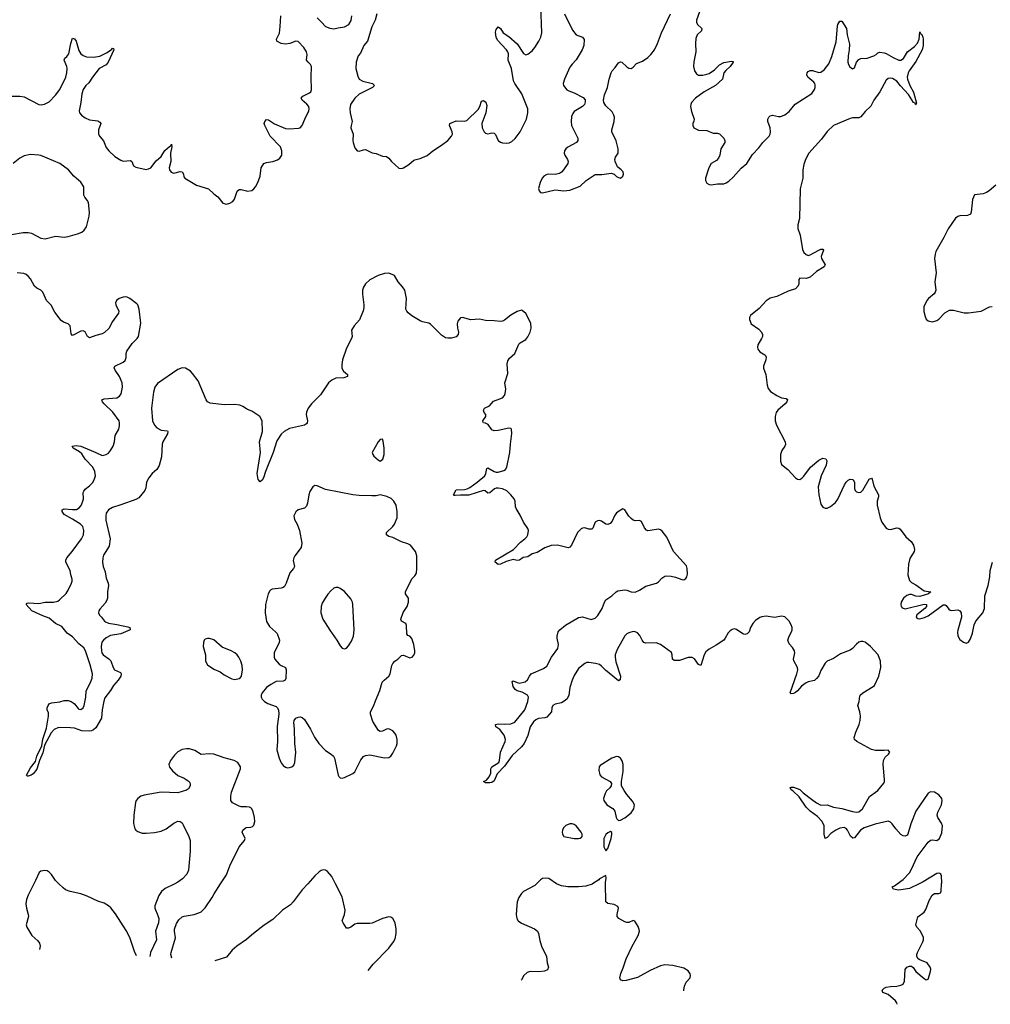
# Model space of a CAD drawing. Header units: inches. Extents: x 1246200 to 1417275, y 606399 to 671266.
# Tile 40 of 63: x 1377849 to 1387058, y 608857 to 618194. Entities that reach past the tile are written whole.
import ezdxf

# ---------------------------------------------------------------- set-up
doc = ezdxf.new("R2010")
doc.units = ezdxf.units.IN
doc.header["$MEASUREMENT"] = 0
for name, color, linetype in [('B3670', 7, 'Continuous'), ('B3671', 7, 'Continuous'), ('B3680', 7, 'Continuous'), ('B3681', 7, 'Continuous')]:
    doc.layers.add(name, color=color, linetype=linetype)

msp = doc.modelspace()

# ---------------------------------------------------------------- linework, layer by layer
at = {"layer": 'B3670', "color": 6, "elevation": 800}
for points in [[(1377984.4, 610000), (1377927.7, 609892.3), (1377912.3, 609850), (1377907.1, 609810), (1377912.9, 609770), (1377930.2, 609710), (1377931.1, 609690), (1377910.3, 609610), (1377916, 609590), (1377964.2, 609510), (1378020.9, 609460.9), (1378038, 609438), (1378042.8, 609410), (1378036.6, 609376.2)], [(1378957.3, 609317.5), (1378939.5, 609359.5), (1378894.3, 609490), (1378857.8, 609557.8), (1378756.9, 609716.9), (1378712.1, 609772.1), (1378690, 609791.4), (1378650, 609815.5), (1378590, 609834), (1378490, 609884), (1378430, 609903.5), (1378326.5, 609926.5), (1378284.2, 609944.2), (1378261.1, 609961), (1378220.7, 610000)], [(1379320.1, 610000), (1379230, 609954.7), (1379193, 609927), (1379170.2, 609889.8), (1379132, 609790), (1379130.4, 609769.6), (1379161, 609701), (1379168.3, 609670), (1379165, 609630), (1379136.8, 609550), (1379145.8, 609470), (1379090.3, 609350.3), (1379082.1, 609309.6)], [(1379292.9, 609296.1), (1379284.1, 609330), (1379285, 609350), (1379328, 609488), (1379317.1, 609550), (1379317.7, 609570), (1379336.3, 609623.7), (1379360.2, 609659.8), (1379390, 609687), (1379410, 609694.2), (1379505.2, 609710), (1379550, 609723.5), (1379570, 609735.2), (1379610, 609772), (1379676.4, 609870), (1379694.5, 609905.5), (1379754.7, 610000)], [(1380000, 609472.2), (1379909.3, 609410), (1379864.6, 609370), (1379810, 609303.7), (1379701.7, 609270.1)]]:
    msp.add_lwpolyline(points, dxfattribs=at)
at = {"layer": 'B3671', "color": 6}
for points, elevation in [([(1377770, 617469.9), (1377850, 617470), (1377890, 617463.8), (1378030, 617389.7), (1378051.6, 617388.4), (1378085.7, 617394.3), (1378130, 617415.3), (1378190, 617479.8), (1378230, 617532.7), (1378287, 617650), (1378296.3, 617690), (1378298.3, 617730), (1378295.1, 617750), (1378272.2, 617810), (1378278, 617830), (1378296.3, 617843.7), (1378314.5, 617870), (1378333.1, 617970), (1378350, 618018), (1378370, 618011.7), (1378383.8, 617990), (1378410, 617903.7), (1378430, 617870.2), (1378450, 617854.2), (1378482, 617842), (1378550, 617837.7), (1378610, 617848.2), (1378678, 617882), (1378724.5, 617915.5), (1378730, 617924.4), (1378739.6, 617919.6), (1378740.6, 617910), (1378687.8, 617790), (1378670, 617767.4), (1378603.2, 617730), (1378538.3, 617650), (1378504.1, 617595.9), (1378476.8, 617570), (1378450, 617533.2), (1378436.9, 617490), (1378429.2, 617410), (1378411.8, 617330), (1378417.7, 617310), (1378434.5, 617290), (1378470, 617264.3), (1378510, 617246.1), (1378590, 617234.2), (1378610, 617224), (1378617.7, 617210), (1378598, 617150), (1378597.5, 617110), (1378608, 617088), (1378644, 617044), (1378670, 616981), (1378693.9, 616950), (1378750, 616897.3), (1378810, 616862), (1378830, 616853.5), (1378898.7, 616858.7), (1378912.7, 616850), (1378928.7, 616808.7), (1378950, 616795), (1379050, 616775.2), (1379070, 616778.9), (1379091.6, 616790), (1379145, 616855), (1379190, 616898.1), (1379226, 616954), (1379270, 616992.5), (1379283.3, 616996.7), (1379290, 617012.4), (1379292.7, 616990), (1379278.7, 616930), (1379282.7, 616850), (1379266.4, 616790), (1379271.7, 616770), (1379287.6, 616747.6), (1379310, 616739.2), (1379370, 616755.2), (1379391.6, 616751.6), (1379401.8, 616730), (1379405.2, 616705.2), (1379414.4, 616690), (1379525.2, 616625.2), (1379639.5, 616590), (1379690, 616542), (1379730, 616514), (1379774.9, 616454.9), (1379810, 616445.5), (1379844.2, 616455.8), (1379869.6, 616470.3), (1379886.7, 616493.3), (1379912.7, 616567.3), (1379930, 616583.8), (1379950, 616585.3), (1380000, 616570)], 700), ([(1377770, 616158.7), (1377883.3, 616176.7), (1377930, 616176.1), (1377960.4, 616170), (1378050, 616122.6), (1378090, 616115.9), (1378190, 616141.9), (1378270, 616131.1), (1378310, 616137.5), (1378397.4, 616162.6), (1378439.1, 616180.9), (1378460.6, 616199.4), (1378481.5, 616230), (1378507.4, 616330), (1378512.4, 616370), (1378501.4, 616461.4), (1378490, 616482.6), (1378465.6, 616510), (1378459, 616530), (1378456.8, 616610), (1378430, 616653.5), (1378363.5, 616710), (1378312, 616770), (1378230, 616831.2), (1378050, 616905.3), (1378030, 616909.8), (1377950, 616915.1), (1377890, 616903.2), (1377850, 616882), (1377788.3, 616830)], 700), ([(1380000, 614504.1), (1379966.4, 614526.4), (1379937.5, 614537.5), (1379890, 614544.9), (1379790, 614540.9), (1379656.9, 614556.9), (1379630, 614569.9), (1379617.2, 614590), (1379543.6, 614770), (1379490, 614840.4), (1379470, 614860.2), (1379421.3, 614890), (1379390, 614892.8), (1379350, 614877.1), (1379155.3, 614744.7), (1379129.8, 614710), (1379117.3, 614662.7), (1379098.9, 614510), (1379109.4, 614390), (1379127.6, 614350), (1379150, 614324.5), (1379190, 614302.8), (1379250, 614295.1), (1379255.3, 614290), (1379250, 614265.6), (1379206.4, 614190), (1379200.2, 614170), (1379193.2, 614050), (1379172.6, 613967.4), (1379151, 613929), (1379106.9, 613890), (1379073.8, 613850), (1379053.4, 613810), (1379046, 613754), (1379037.6, 613730), (1378979.1, 613660.9), (1378950, 613643.1), (1378810, 613593.1), (1378729.2, 613570), (1378690, 613545), (1378670, 613514), (1378665.1, 613490), (1378667.5, 613450), (1378708.1, 613270), (1378698, 613202), (1378644.4, 613115.6), (1378637.2, 613090), (1378634.2, 613050), (1378640.9, 613010), (1378658.9, 612958.9), (1378670, 612898), (1378689.3, 612850), (1378691.9, 612830), (1378682.3, 612770), (1378681.7, 612710), (1378675.8, 612690), (1378658.9, 612661.1), (1378610, 612605.5), (1378600.1, 612590), (1378595.8, 612570), (1378606, 612546), (1378624, 612530), (1378652, 612490), (1378662.8, 612482.8), (1378691.4, 612471.4), (1378770, 612459.7), (1378876.4, 612436.4), (1378892.4, 612430), (1378897.1, 612410), (1378810, 612369.5), (1378710, 612353.6), (1378668.1, 612331.9), (1378642.9, 612310), (1378628.6, 612290), (1378622.6, 612250), (1378624.7, 612210), (1378629.7, 612189.8), (1378642.1, 612170), (1378695, 612135), (1378713.9, 612113.9), (1378734.6, 612050), (1378747.8, 612030), (1378804, 612004), (1378812.1, 611990), (1378808.4, 611970), (1378782.3, 611930), (1378738.8, 611881.2), (1378710, 611834.3), (1378656.9, 611763.1), (1378647.1, 611732.9), (1378632.7, 611650), (1378625.4, 611570), (1378570, 611478.3), (1378550, 611459.9), (1378530, 611449.6), (1378510, 611446.2), (1378438.9, 611450), (1378370, 611474.6), (1378330, 611479.4), (1378217.8, 611482.3), (1378177, 611463), (1378147.7, 611432.3), (1378084.5, 611315.6), (1378070, 611241.7), (1378035.3, 611170), (1378012.7, 611087.3), (1377976.8, 611043.2), (1377956.4, 611030), (1377930, 611021.7), (1377921.7, 611021.7), (1377912.3, 611030), (1377950, 611100.9), (1377998.7, 611161.3), (1378010, 611211.6), (1378060.3, 611310), (1378070, 611372.7), (1378102.5, 611477.5), (1378123.3, 611590), (1378120.8, 611620.8), (1378109.9, 611650), (1378109.4, 611670), (1378118.3, 611690), (1378130, 611705.3), (1378150, 611715.1), (1378230, 611726.2), (1378270, 611737.6), (1378310, 611738.2), (1378336.8, 611730), (1378357.3, 611717.3), (1378370, 611706.8), (1378402.2, 611662.2), (1378410, 611656.3), (1378430, 611653.9), (1378450.4, 611669.6), (1378459.9, 611690), (1378475.2, 611770), (1378480.6, 611830), (1378518.6, 611901.4), (1378537.2, 611950), (1378538.6, 611990), (1378517.2, 612077.2), (1378473.4, 612210), (1378456.8, 612236.8), (1378410, 612275.2), (1378350, 612342), (1378298.4, 612378.4), (1378250, 612440.9), (1378189.5, 612469.5), (1378130, 612518.5), (1378070, 612539.9), (1377963.8, 612590), (1377911.1, 612650), (1377920.2, 612659.8), (1377934.4, 612665.6), (1378030, 612658.8), (1378090, 612670.5), (1378170, 612670.6), (1378210, 612681.1), (1378227.4, 612692.6), (1378290, 612753.8), (1378310, 612783.6), (1378340.1, 612850), (1378346.9, 612870), (1378345.7, 612890), (1378332.8, 612930), (1378326.6, 612970), (1378287.5, 613050), (1378287.7, 613070), (1378296.8, 613090), (1378347.8, 613150), (1378435.5, 613270), (1378453.4, 613310), (1378458.7, 613350), (1378447.6, 613387.6), (1378425.7, 613410), (1378350, 613458.1), (1378270, 613500.9), (1378253.1, 613530), (1378252.8, 613547.2), (1378270, 613554.7), (1378350, 613548.8), (1378389.2, 613550.9), (1378414.7, 613565.3), (1378431.6, 613588.4), (1378449.2, 613630), (1378452.7, 613650), (1378450.8, 613709.2), (1378456.3, 613723.7), (1378470, 613741.4), (1378510, 613772.6), (1378538.2, 613801.8), (1378556.2, 613830), (1378567.2, 613870), (1378563, 613910), (1378543.2, 613950), (1378470, 614026.3), (1378436.9, 614076.9), (1378415.8, 614095.8), (1378357.4, 614130), (1378347.3, 614150), (1378384.7, 614155.3), (1378430, 614149.5), (1378571.6, 614091.6), (1378630, 614062.7), (1378669.2, 614070.8), (1378690, 614083.8), (1378711.7, 614108.3), (1378736.2, 614150), (1378748.1, 614190), (1378754.2, 614250), (1378789.3, 614310.7), (1378796.9, 614343.1), (1378797.4, 614370), (1378791.9, 614390), (1378731.9, 614471.9), (1378648.9, 614550), (1378634.5, 614570), (1378627.8, 614590), (1378650, 614598.2), (1378771.6, 614608.4), (1378796.9, 614623.1), (1378812.9, 614647.1), (1378825.3, 614710), (1378822.7, 614750), (1378796.3, 614810), (1378753.2, 614870), (1378746.3, 614893.7), (1378750.8, 614910), (1378830, 614945.3), (1378850, 614963.2), (1378858.5, 614990), (1378859.1, 615030), (1378867, 615050), (1378917.5, 615122.5), (1378963.7, 615170), (1378975.4, 615190), (1378997.2, 615317.2), (1378983.8, 615450), (1378970, 615489), (1378960.1, 615500.1), (1378895.4, 615550), (1378870, 615563.3), (1378850, 615566.4), (1378830, 615563), (1378794.2, 615550), (1378767.3, 615530), (1378759, 615510), (1378760.4, 615490), (1378789.5, 615430), (1378787.8, 615410), (1378730, 615331.9), (1378693.6, 615266.4), (1378653.1, 615226.9), (1378630, 615214.6), (1378570, 615200.7), (1378510, 615177.8), (1378491.2, 615191.2), (1378470, 615232.8), (1378450, 615245), (1378430, 615240.7), (1378350, 615200.3), (1378336.5, 615216.5), (1378327.8, 615290), (1378309.9, 615309.9), (1378265.2, 615325.2), (1378242.7, 615342.7), (1378182.4, 615422.4), (1378146.8, 615486.8), (1378103.1, 615530), (1378070, 615610), (1378049.6, 615629.6), (1378010, 615649.3), (1377988.1, 615668.1), (1377950, 615735.8), (1377930, 615761.1), (1377910, 615778.5), (1377888.7, 615788.7), (1377825.6, 615794.4)], 700), ([(1380000, 610728.7), (1379950, 610729.7), (1379930, 610735.3), (1379867, 610767), (1379852.4, 610790), (1379852, 610830), (1379858.7, 610870), (1379945.1, 611090), (1379943.7, 611110), (1379917.2, 611150), (1379884, 611170), (1379790, 611193.5), (1379690, 611228.4), (1379650, 611232.4), (1379570, 611226), (1379510, 611263.1), (1379458.9, 611278.9), (1379430, 611280.4), (1379390, 611274.5), (1379348.7, 611251.3), (1379318.5, 611221.5), (1379279, 611170), (1379264.7, 611130), (1379270, 611106), (1379297.4, 611070), (1379350, 611027.2), (1379410, 611001.3), (1379455.3, 610970), (1379466, 610950), (1379466.9, 610930), (1379450, 610901.1), (1379430, 610888.9), (1379350, 610864.1), (1379190, 610870.6), (1379030, 610841.6), (1378998, 610830), (1378969.6, 610810.4), (1378954.7, 610790), (1378947.9, 610770), (1378930.8, 610650), (1378930, 610572), (1378942.6, 610522.6), (1378950.2, 610510.2), (1378970, 610494.6), (1379010, 610481.3), (1379050, 610479.7), (1379127.3, 610487.3), (1379190, 610499.7), (1379240, 610520), (1379310, 610576.5), (1379350, 610593.4), (1379370, 610591.6), (1379390, 610577), (1379400.3, 610560.3), (1379452.4, 610450), (1379465.8, 610410), (1379467.8, 610310), (1379449.4, 610130), (1379434.4, 610090), (1379393.4, 610046.6), (1379350, 610015.1), (1379320.1, 610000)], 800), ([(1379754.7, 610000), (1379810, 610086.7), (1379841.6, 610170), (1379929.7, 610350), (1379980.5, 610410), (1379987.4, 610430), (1379961.1, 610490), (1379964.6, 610510), (1379990, 610532.1), (1380000, 610533)], 800), ([(1378220.7, 610000), (1378189.6, 610030), (1378150, 610089.4), (1378130, 610111.6), (1378110, 610122.9), (1378087.5, 610127.5), (1378050, 610119.6), (1378033.3, 610106.7), (1378000.3, 610030), (1377984.4, 610000)], 800)]:
    msp.add_lwpolyline(points, dxfattribs=dict(at, elevation=elevation))
at = {"layer": 'B3671', "color": 6, "elevation": 800}
msp.add_lwpolyline([(1379630, 612327.8), (1379610, 612320.9), (1379600.5, 612310), (1379591.8, 612288.2), (1379590.3, 612249.7), (1379610.3, 612170), (1379611.7, 612110), (1379630, 612077.1), (1379690, 612037), (1379751.1, 612011.1), (1379790, 611982.4), (1379862.3, 611942.3), (1379890, 611938.7), (1379930, 611946.4), (1379944.5, 611955.5), (1379952.7, 611970), (1379961.3, 612030), (1379959.3, 612070), (1379947, 612110), (1379927, 612150), (1379911.4, 612170), (1379889.7, 612190), (1379855.4, 612210), (1379770, 612243.9), (1379690, 612312.6), (1379650, 612326.9)], close=True, dxfattribs=at)
at = {"layer": 'B3680', "color": 6}
for points, elevation in [([(1380581.5, 610000), (1380530, 609943.4), (1380444.9, 609830), (1380418.6, 609801.4), (1380343.6, 609750), (1380250, 609660.4), (1380170, 609608.3), (1380067.1, 609530), (1380004.6, 609475.4), (1380000, 609472.2)], 800), ([(1381154, 609177.5), (1381201.1, 609238.9), (1381350.8, 609390), (1381396.9, 609450), (1381410, 609478.8), (1381420.4, 609530), (1381420.4, 609570), (1381412.6, 609630), (1381390, 609671.8), (1381370, 609682.9), (1381350, 609687), (1381290, 609669.6), (1381193.6, 609626.4), (1381170, 609622.4), (1381050, 609623.2), (1381030, 609616.5), (1380990, 609587.5), (1380970, 609579), (1380950, 609579.8), (1380917.6, 609630), (1380909.9, 609649.9), (1380931.1, 609710), (1380936.6, 609750), (1380910, 609876.3), (1380846.4, 610000)], 800), ([(1382753.7, 610000), (1382737.1, 609982.9), (1382630, 609926), (1382610, 609908), (1382585.4, 609870), (1382570.1, 609829.9), (1382565, 609795), (1382560.4, 609710), (1382565, 609670), (1382578.1, 609650), (1382610, 609626), (1382734.2, 609574.2), (1382763.2, 609550), (1382771.6, 609530), (1382782.8, 609462.8), (1382800.8, 609410), (1382848.8, 609310), (1382852.3, 609250), (1382865.4, 609210), (1382855.7, 609184.3), (1382829.5, 609170.5), (1382775.7, 609164.3), (1382692.5, 609167.5), (1382662.4, 609157.6), (1382631.8, 609130), (1382610, 609089.4), (1382605.6, 609085)], 800), ([(1383284.7, 610000), (1383281.8, 609998.2), (1383221.5, 609978.5), (1383149.6, 609970.4), (1383050.4, 609970.4), (1382990, 609980.6), (1382950, 609995.2), (1382943, 610000)], 800), ([(1384149.8, 608986.6), (1384150, 608994), (1384155.8, 609030), (1384172.2, 609067.7), (1384211.8, 609110), (1384215.1, 609130), (1384210, 609148), (1384190, 609174), (1384150, 609199), (1384045.6, 609225.6), (1383970, 609233), (1383930, 609222.6), (1383830, 609179.2), (1383710, 609110.8), (1383603.5, 609083.5), (1383570, 609080.7), (1383549.7, 609089.7), (1383544.5, 609110), (1383552.8, 609150), (1383575.9, 609204.1), (1383603.4, 609290), (1383661.5, 609410), (1383716.5, 609510), (1383729.7, 609549.7), (1383727.7, 609567.7), (1383715.9, 609595.9), (1383684.6, 609644.6), (1383670, 609651.1), (1383630, 609633.7), (1383610, 609631.8), (1383590, 609638.5), (1383534.6, 609670), (1383519.1, 609690), (1383517.8, 609710), (1383531.1, 609770), (1383524.2, 609784.2), (1383490, 609802.9), (1383430, 609814), (1383410, 609828), (1383407, 610000)], 800), ([(1386175.4, 608857.4), (1386172.5, 608870), (1386159.4, 608890), (1386090, 608949), (1386039.3, 608970), (1386030.5, 608990), (1386049.9, 609010), (1386070, 609018.6), (1386110, 609026.4), (1386171.4, 609028.6), (1386210, 609038.7), (1386230.5, 609049.5), (1386244.4, 609075.6), (1386251.2, 609188.8), (1386266.3, 609210), (1386290, 609218.5), (1386310, 609218.2), (1386327, 609207), (1386350.2, 609170), (1386430, 609102.4), (1386450, 609090.7), (1386470, 609096), (1386492.1, 609167.9), (1386492.9, 609190), (1386487.1, 609210), (1386458.5, 609250), (1386390, 609278.2), (1386374.2, 609290), (1386362.3, 609310), (1386361.4, 609330), (1386367.8, 609350), (1386417.9, 609450), (1386424.2, 609470), (1386424.1, 609490), (1386395, 609550), (1386361.3, 609590), (1386351.4, 609610), (1386371.6, 609688.4), (1386430.6, 609730), (1386445, 609755), (1386477.8, 609842.2), (1386506.6, 609893.4), (1386530, 609907.2), (1386570, 609906.7), (1386584.7, 609915.3), (1386590.4, 609929.6), (1386596.6, 610000)], 700), ([(1386383, 610000), (1386290, 609955.7), (1386190, 609940.7), (1386170, 609941.8), (1386140.5, 609950), (1386128, 609970), (1386150, 609981.9), (1386173.9, 610000)], 700)]:
    msp.add_lwpolyline(points, dxfattribs=dict(at, elevation=elevation))
at = {"layer": 'B3681', "color": 6}
for points, elevation in [([(1381236.4, 618250), (1381220.1, 618190), (1381190, 618127), (1381148.3, 617991.7), (1381114.7, 617950), (1381082.4, 617877.7), (1381060.1, 617850), (1381041.3, 617790), (1381038.9, 617730), (1381057.3, 617657.3), (1381071.2, 617631.2), (1381106, 617610), (1381195.6, 617590), (1381214.6, 617570), (1381196.3, 617550), (1381070, 617486.7), (1381029.8, 617450), (1380988.2, 617390), (1380981.6, 617350), (1380983.2, 617310), (1381003.5, 617230), (1380992.6, 617190), (1380992.3, 617170), (1381013.6, 617110), (1381010.1, 617050.1), (1381013.4, 617030), (1381030, 616979.7), (1381050, 616951.5), (1381070, 616947.6), (1381110, 616961.4), (1381130, 616962.6), (1381192.4, 616932.4), (1381230, 616924.4), (1381290, 616900.9), (1381330, 616896.1), (1381350, 616882.4), (1381377.4, 616850), (1381447.4, 616787.4), (1381470, 616783.3), (1381490, 616789.4), (1381539.7, 616820.3), (1381590, 616861.7), (1381610, 616870), (1381650, 616877.4), (1381713.6, 616906.4), (1381770, 616951.5), (1381850, 617003.1), (1381909.6, 617050), (1381945.8, 617090), (1381953.8, 617110), (1381952.1, 617132.1), (1381927.1, 617190), (1381930.9, 617210), (1381990, 617233.9), (1382069.4, 617230.6), (1382090, 617236.8), (1382198.2, 617341.8), (1382215.8, 617370), (1382230, 617423.1), (1382250, 617428.1), (1382273.2, 617413.2), (1382279.9, 617379.9), (1382272.3, 617310), (1382234.8, 617210), (1382238.1, 617170), (1382257.1, 617130), (1382270, 617119.8), (1382290, 617113.3), (1382330, 617121), (1382350, 617119.8), (1382364.1, 617104.1), (1382390.1, 617050.1), (1382410, 617032.5), (1382430, 617025.6), (1382470, 617022.6), (1382493.3, 617026.7), (1382519.9, 617040.1), (1382550, 617067.6), (1382598.2, 617130), (1382656.1, 617250), (1382671.4, 617310), (1382669.9, 617350), (1382612.8, 617490), (1382548.2, 617588.2), (1382535.1, 617615.1), (1382514.1, 617730), (1382484.1, 617810), (1382486.5, 617870), (1382480.4, 617890), (1382467.6, 617910), (1382381.2, 618001.2), (1382368.9, 618028.9), (1382364.9, 618075.1), (1382370, 618100.3), (1382390, 618126.3), (1382410, 618110.3), (1382436.9, 618070), (1382490, 618035.7), (1382570, 617965.1), (1382630, 617873), (1382650, 617862), (1382670, 617867.6), (1382710, 617899.4), (1382735.8, 617930), (1382774, 617990), (1382792.3, 618030), (1382802.1, 618070), (1382794.5, 618330)], 700), ([(1380000, 616570), (1380010, 616566.9), (1380050, 616575.5), (1380070, 616589.2), (1380086.4, 616610), (1380107.7, 616650), (1380130.9, 616710), (1380140.5, 616790), (1380165.1, 616830), (1380190, 616841.5), (1380250, 616850.8), (1380294.6, 616865.4), (1380318.5, 616881.5), (1380336.6, 616910), (1380337, 616950), (1380324, 616990), (1380225.2, 617090), (1380173.3, 617190), (1380169.8, 617210), (1380174.7, 617230), (1380190, 617248.4), (1380210, 617244), (1380265.7, 617205.7), (1380370, 617163.3), (1380410, 617160.1), (1380494.6, 617165.4), (1380511.2, 617170), (1380529.9, 617190.2), (1380552.8, 617250), (1380592, 617330), (1380594.7, 617350), (1380590.8, 617370), (1380573.7, 617393.7), (1380529.3, 617430), (1380518.9, 617450), (1380536.5, 617470), (1380599.6, 617500.4), (1380610.4, 617510), (1380617.9, 617530), (1380613.3, 617650), (1380618.6, 617750), (1380609.1, 617769.1), (1380584.4, 617790), (1380569.9, 617810), (1380576.9, 617863.1), (1380570.4, 617890), (1380545.7, 617930), (1380490, 617987.5), (1380470, 617990.6), (1380412.9, 617967.1), (1380370, 617961.4), (1380331.1, 617970), (1380288.5, 617990), (1380284.7, 618010), (1380312.8, 618067.2), (1380320.7, 618130), (1380325.3, 618230)], 700), ([(1380670, 618211.3), (1380712.3, 618172.3), (1380750, 618128.8), (1380790, 618112.6), (1380830, 618106.7), (1380870, 618117.4), (1380930, 618125.1), (1380970.3, 618149.7), (1380992.4, 618187.6), (1380999.3, 618230)], 700), ([(1383016.6, 618250), (1383094.1, 618094.1), (1383130, 618051.2), (1383187.9, 618027.9), (1383204.9, 618004.9), (1383201.8, 617950), (1383187.1, 617910), (1383127.8, 617812.2), (1383090, 617772.9), (1383070, 617743.1), (1383016.6, 617630), (1383005.1, 617590), (1383010, 617568.9), (1383040.2, 617530), (1383058.7, 617518.7), (1383110, 617500.9), (1383196.4, 617456.4), (1383213.7, 617433.7), (1383215.6, 617415.6), (1383208.9, 617390), (1383190.3, 617370), (1383110, 617322.3), (1383096.2, 617303.8), (1383085.1, 617274.9), (1383080.1, 617230), (1383085.3, 617190), (1383146, 617070), (1383145, 617050), (1383131.4, 617028.6), (1383050, 616985), (1383031.2, 616970), (1383016.8, 616950), (1383014.2, 616930), (1383020.2, 616910), (1383046.3, 616870), (1383052.3, 616850), (1383050.1, 616829.9), (1383010.1, 616769.9), (1382990.6, 616749.4), (1382970, 616737.3), (1382930, 616727.8), (1382870, 616729.3), (1382850, 616724.9), (1382823.5, 616710), (1382804.7, 616690), (1382786.3, 616650), (1382772.5, 616592.5), (1382777.1, 616570), (1382790, 616555.9), (1382810, 616552.4), (1382930, 616580.1), (1383011.8, 616571.8), (1383070, 616579.1), (1383165.5, 616614.5), (1383222.6, 616670), (1383310, 616725.4), (1383373.2, 616726.8), (1383459.5, 616739.5), (1383490, 616728.2), (1383510, 616708.4), (1383530, 616697.1), (1383550, 616692.7), (1383572.8, 616710), (1383576.9, 616730), (1383573.5, 616750), (1383557, 616770), (1383520.1, 616800.1), (1383498.9, 616850), (1383496.9, 616870), (1383501.1, 616890), (1383526.3, 616930), (1383528.3, 616970), (1383506.7, 617046.7), (1383467.6, 617130), (1383465.6, 617150), (1383487.8, 617227.8), (1383491.1, 617270), (1383486.6, 617290), (1383470, 617319.5), (1383410, 617378), (1383390.9, 617410), (1383388.9, 617431.1), (1383397, 617483), (1383425.7, 617550), (1383440.9, 617630), (1383460.3, 617690), (1383469.8, 617710), (1383498.8, 617741.2), (1383530, 617784.9), (1383550, 617794.3), (1383560.7, 617790), (1383610, 617745.7), (1383630, 617734.3), (1383650, 617732.9), (1383670, 617744.2), (1383702.2, 617777.8), (1383759, 617801), (1383810, 617836.5), (1383837.2, 617862.8), (1383871.6, 617910), (1383901.8, 617970), (1383938.3, 618070), (1384023.2, 618250)], 700), ([(1384298.5, 618270), (1384271.1, 618190), (1384270.5, 618170), (1384278.6, 618150), (1384322.2, 618110), (1384317.1, 618090), (1384276.6, 618050), (1384263.6, 618016.4), (1384259.9, 617970), (1384262.6, 617890), (1384244.6, 617795.4), (1384243.4, 617750), (1384252.2, 617710), (1384270, 617682.2), (1384290, 617669.7), (1384330, 617667.5), (1384370, 617676.3), (1384390, 617685.5), (1384439.7, 617720.3), (1384490, 617765.3), (1384530, 617787.3), (1384602, 617802), (1384617, 617797), (1384619.3, 617790), (1384590.6, 617750), (1384547.9, 617712.1), (1384530.5, 617690), (1384518.6, 617630), (1384449.3, 617570.7), (1384342.3, 617510), (1384260.8, 617450), (1384223.8, 617410), (1384215.3, 617390), (1384213.3, 617370), (1384223.5, 617323.5), (1384248.5, 617251.5), (1384246.7, 617233.3), (1384235.5, 617210), (1384235.5, 617190), (1384246, 617170), (1384290, 617146.5), (1384370, 617143.2), (1384430, 617118.3), (1384470, 617117.7), (1384490, 617112.9), (1384529, 617070), (1384539.1, 617050), (1384538.6, 617030), (1384500.5, 616970), (1384490.7, 616910), (1384478.8, 616881.2), (1384459.6, 616860.4), (1384410.3, 616830), (1384386.5, 616790), (1384357.3, 616690), (1384356.9, 616670), (1384370, 616644.4), (1384390, 616632), (1384410, 616628.9), (1384470, 616638.4), (1384530, 616638.8), (1384553.1, 616646.9), (1384576.5, 616663.5), (1384618, 616702), (1384693.4, 616786.6), (1384748.3, 616830), (1384803, 616917), (1384861.5, 616978.5), (1384899.2, 617030), (1384960.3, 617090), (1384969.8, 617110), (1384971.4, 617130), (1384969.8, 617170), (1384948.5, 617230), (1384945.7, 617250), (1384955.8, 617270), (1384970, 617283.1), (1384990, 617288.9), (1385050, 617275.6), (1385070, 617277.7), (1385110, 617292.4), (1385150, 617323.5), (1385206, 617394), (1385365, 617495), (1385388.5, 617531.5), (1385395.3, 617550), (1385396.5, 617576.5), (1385392.8, 617590), (1385382.5, 617602.5), (1385327.1, 617650), (1385318.2, 617670), (1385319.8, 617690), (1385330, 617703.2), (1385350, 617712.3), (1385370, 617712.2), (1385430, 617693.6), (1385450, 617696.5), (1385482.1, 617717.9), (1385525.5, 617774.5), (1385554.4, 617845.6), (1385595, 617985), (1385607.9, 618132.1), (1385612.6, 618150), (1385630, 618181.6), (1385650, 618179.3), (1385692.3, 618110), (1385701.2, 618050), (1385722.8, 617962.8), (1385720.2, 617910), (1385708.9, 617850), (1385707.2, 617790), (1385712.4, 617770), (1385726.3, 617746.3), (1385750, 617729.1), (1385770, 617738.9), (1385788.4, 617790), (1385810, 617815.8), (1385830, 617825.5), (1385890, 617830.7), (1385951.8, 617850), (1385975, 617865), (1385990, 617881.1), (1386010, 617886.7), (1386050, 617881.1), (1386070, 617873.7), (1386135.2, 617835.2), (1386190, 617810.8), (1386210.3, 617809.7), (1386234.6, 617825.4), (1386274, 617890), (1386339.6, 617940.4), (1386367.6, 617972.4), (1386382.2, 618010), (1386390, 618078), (1386398.8, 618058.8), (1386410, 618052.4), (1386418, 618030), (1386422.5, 618010), (1386421.9, 617950), (1386410.8, 617910), (1386350, 617798.8), (1386288.3, 617710), (1386278.4, 617690), (1386270.1, 617650.1), (1386273, 617630), (1386294.1, 617570), (1386330, 617506), (1386356.7, 617403.3), (1386351.1, 617391.1), (1386354, 617390), (1386349.9, 617389.9), (1386343.6, 617403.6), (1386330, 617408.2), (1386283.4, 617483.4), (1386205.9, 617565.9), (1386170, 617611.4), (1386130, 617637), (1386110, 617641), (1386090, 617637.7), (1386070, 617621), (1386008.5, 617511.5), (1385952.9, 617430), (1385924.7, 617375.3), (1385870, 617322.3), (1385830, 617273.5), (1385810, 617262.9), (1385750, 617263.9), (1385730, 617258.2), (1385570.3, 617190), (1385510, 617133.3), (1385457.2, 617062.8), (1385335.1, 616930), (1385304.8, 616870), (1385290, 616822), (1385280.4, 616770), (1385279.2, 616690), (1385255, 616590), (1385246.2, 616310), (1385233.4, 616250), (1385233.3, 616213.3), (1385254.8, 616150), (1385275.8, 616015.8), (1385290, 615985.3), (1385310, 615966.5), (1385330, 615959.7), (1385350, 615963.8), (1385431, 616010), (1385450, 616017.8), (1385470, 616018), (1385474.2, 616010), (1385454.6, 615950), (1385455.7, 615930), (1385491.9, 615868.1), (1385482.5, 615850), (1385410, 615806.3), (1385350, 615751.7), (1385310, 615739.3), (1385250, 615742.9), (1385241.1, 615730), (1385241.1, 615690), (1385235.4, 615670), (1385210, 615643.4), (1385141.5, 615618.5), (1385033.4, 615570), (1384970, 615552.8), (1384930.5, 615529.5), (1384865.5, 615454.5), (1384781.8, 615390), (1384774.2, 615370), (1384773.4, 615350), (1384790.1, 615310.1), (1384861.2, 615261.2), (1384887.1, 615230), (1384895.9, 615210), (1384896, 615190), (1384888.4, 615170), (1384853.8, 615110), (1384849.1, 615090), (1384851.1, 615071.1), (1384870, 615044.9), (1384917.5, 615017.5), (1384925.3, 615010), (1384930, 614994.8), (1384927.7, 614970), (1384905.4, 614910), (1384907.2, 614890), (1384929.1, 614830), (1384940.7, 614730), (1384950, 614698), (1384972.2, 614670), (1385034, 614630), (1385078, 614610), (1385120.9, 614600.9), (1385133, 614593), (1385133.7, 614590), (1385128.4, 614570), (1385110.5, 614550), (1385040.8, 614490), (1385027.7, 614470), (1385015.4, 614430), (1385017, 614390), (1385028.7, 614350), (1385113.2, 614190), (1385114.3, 614165.7), (1385108.3, 614150), (1385080.5, 614110), (1385068.3, 614070), (1385066.6, 614006.6), (1385076.4, 613976.4), (1385138.6, 613930), (1385210, 613848.9), (1385230, 613836.5), (1385250, 613834.7), (1385270, 613845.4), (1385290, 613865.6), (1385352.5, 613950), (1385430, 614018.8), (1385470, 614035.4), (1385498, 614030), (1385506.5, 614010), (1385499.8, 613970), (1385454.8, 613870), (1385426, 613766), (1385430.3, 613690), (1385450, 613601), (1385470, 613570.6), (1385490, 613562), (1385510, 613563), (1385542.8, 613577.2), (1385590, 613616.5), (1385610, 613648.8), (1385675.5, 613784.5), (1385690, 613809.2), (1385710, 613828.3), (1385730, 613838.2), (1385750, 613835.6), (1385757, 613830), (1385768.3, 613808.3), (1385768.8, 613750), (1385776.3, 613730), (1385790, 613715.6), (1385810, 613709.5), (1385830, 613715.2), (1385850, 613733.6), (1385910, 613836.2), (1385930, 613846), (1385938.6, 613838.6), (1385954, 613770), (1385997.1, 613690), (1385995.9, 613670), (1385983.5, 613630), (1385983.4, 613590), (1386013.7, 613470), (1386030, 613428.6), (1386070, 613374), (1386090, 613361.7), (1386110, 613360.3), (1386170, 613375), (1386190, 613371.9), (1386203.1, 613363.1), (1386257.1, 613290), (1386307.4, 613247.4), (1386328.2, 613210), (1386337.3, 613170), (1386335.7, 613150), (1386295.5, 613084.5), (1386282, 613030), (1386276.8, 612930), (1386290, 612875.6), (1386310, 612857), (1386350, 612836.4), (1386430, 612778.9), (1386492.7, 612770), (1386472.4, 612750), (1386390, 612725.6), (1386350, 612727.6), (1386310, 612742.5), (1386290, 612742.4), (1386265.8, 612734.2), (1386235.4, 612710), (1386212.1, 612670), (1386208.2, 612650), (1386212.5, 612630), (1386220.8, 612620.8), (1386230, 612612.5), (1386250, 612608), (1386430, 612651.7), (1386454, 612650), (1386453.5, 612630), (1386437.3, 612610), (1386362.5, 612550), (1386355, 612530), (1386370, 612517.3), (1386390, 612512.6), (1386435.3, 612524.7), (1386470, 612542.8), (1386610, 612645.3), (1386630, 612644), (1386638.4, 612638.4), (1386664.2, 612604.2), (1386675.9, 612595.9), (1386690, 612592.5), (1386750, 612597.9), (1386768.2, 612590), (1386782.4, 612570), (1386786.1, 612530), (1386750, 612406), (1386746.8, 612386.8), (1386750.5, 612350.5), (1386770, 612315.6), (1386802.3, 612290), (1386830, 612281.8), (1386850, 612291.3), (1386870, 612322.7), (1386890, 612375.8), (1386905.3, 612454.7), (1386916.3, 612483.7), (1386932.2, 612507.8), (1386987.4, 612570), (1387002.8, 612610), (1387007.6, 612732.4), (1387038.7, 612830), (1387054.2, 612910), (1387056.7, 612970), (1387077.5, 613050)], 700), ([(1387110, 616625.4), (1387047.8, 616572.2), (1387023.1, 616556.9), (1386990, 616544.4), (1386908.1, 616531.9), (1386890.3, 616490), (1386877.6, 616370), (1386868.8, 616351.2), (1386841.8, 616338.2), (1386770, 616335.6), (1386750, 616328.5), (1386728, 616312), (1386658.3, 616210), (1386618.2, 616130), (1386542.7, 615997.3), (1386533.6, 615970), (1386528.1, 615930), (1386545.9, 615794.1), (1386532.4, 615710), (1386540.8, 615630), (1386535.6, 615610), (1386524.8, 615595.2), (1386471.7, 615550), (1386456.5, 615530), (1386426.5, 615470), (1386428.5, 615428.5), (1386439.5, 615379.5), (1386450, 615354.8), (1386470, 615339.1), (1386510, 615328), (1386550, 615341.1), (1386570, 615353.7), (1386626.6, 615413.4), (1386670, 615438.9), (1386710, 615439.5), (1386810, 615414.6), (1386850, 615414.3), (1386970, 615430.3), (1387050, 615470.2), (1387076, 615476)], 800), ([(1386173.9, 610000), (1386230, 610042.5), (1386290, 610104.7), (1386310, 610137.7), (1386364.9, 610255.1), (1386470, 610396), (1386490, 610413.1), (1386510, 610417.7), (1386550, 610411.3), (1386576, 610430), (1386596.9, 610483.1), (1386604.1, 610550), (1386596.4, 610576.4), (1386558.9, 610630), (1386554.9, 610650), (1386560.9, 610679.1), (1386596.1, 610750), (1386602.2, 610790), (1386596.8, 610810), (1386570, 610842.5), (1386530, 610868.2), (1386490, 610871.3), (1386470, 610860.3), (1386350, 610689.8), (1386304.7, 610570), (1386275.9, 610470), (1386270, 610460.8), (1386250, 610451.4), (1386230, 610455.6), (1386210, 610469), (1386161.9, 610521.9), (1386128.1, 610568.1), (1386110, 610586.2), (1386090, 610592.8), (1385966.2, 610566.2), (1385861.6, 610530), (1385826.4, 610510), (1385770, 610437.3), (1385752.3, 610432.3), (1385732.3, 610452.3), (1385701.7, 610510), (1385690, 610523.7), (1385670, 610534), (1385630, 610528.5), (1385591.4, 610510), (1385544.1, 610475.9), (1385510, 610439.1), (1385490, 610429.6), (1385480.5, 610470), (1385480.4, 610550), (1385461.7, 610590), (1385419.1, 610639.1), (1385349.8, 610690), (1385310, 610725.8), (1385244.3, 610824.3), (1385183.2, 610883.2), (1385169.7, 610890), (1385164.7, 610904.7), (1385157.2, 610910), (1385170, 610916.4), (1385190, 610916), (1385250, 610894.7), (1385282.3, 610862.3), (1385362.1, 610802.1), (1385410, 610767), (1385450, 610745.8), (1385510, 610750.1), (1385570, 610727.9), (1385650, 610714.1), (1385750, 610685.2), (1385790, 610678.7), (1385810, 610683.5), (1385846.3, 610710), (1385912.9, 610827.1), (1385990, 610884.2), (1386046.5, 610953.5), (1386053.3, 610970), (1386054.5, 610990), (1386041, 611130), (1386043.5, 611170), (1386059.1, 611200.9), (1386093.6, 611230), (1386103.6, 611250), (1386090, 611267), (1386050, 611263), (1385970, 611265.3), (1385930, 611273.7), (1385791.1, 611351.1), (1385770.6, 611370), (1385767.1, 611387.1), (1385781.5, 611438.5), (1385812.4, 611510), (1385822.7, 611550), (1385825.8, 611590), (1385820.6, 611630), (1385800.5, 611690), (1385813.5, 611730), (1385820.1, 611779.9), (1385824.8, 611790), (1385848.8, 611810), (1385947.4, 611870), (1385958.1, 611881.9), (1385999.5, 611970), (1386020.1, 612050), (1386014.8, 612110), (1385993.2, 612170), (1385920.6, 612250), (1385870, 612292.3), (1385850, 612299.1), (1385830, 612298), (1385811.6, 612290), (1385788.2, 612271.8), (1385750, 612230.6), (1385730, 612216.8), (1385638.1, 612181.9), (1385570, 612137.3), (1385510, 612112.8), (1385490, 612093.7), (1385450, 612022.6), (1385430, 611973.5), (1385410, 611945.7), (1385390, 611928.2), (1385330, 611914.1), (1385310, 611904.9), (1385267, 611873), (1385230, 611829.9), (1385210, 611814), (1385190, 611804.9), (1385170, 611802.2), (1385158, 611810), (1385221.5, 611990), (1385230.7, 612030.7), (1385227.9, 612050), (1385193.5, 612113.5), (1385191, 612130), (1385202.3, 612190), (1385199.6, 612210), (1385181.5, 612241.5), (1385150, 612275.4), (1385138.2, 612310), (1385148.1, 612350), (1385173.1, 612390), (1385179, 612410), (1385178, 612430), (1385170, 612455.1), (1385150, 612489.8), (1385110, 612531.6), (1385077.6, 612537.6), (1385010, 612525.4), (1384930, 612536.7), (1384890, 612531.8), (1384870, 612524.4), (1384830, 612497.7), (1384804.1, 612470), (1384782.6, 612430), (1384771.4, 612388.6), (1384750, 612369.4), (1384730, 612365.8), (1384710, 612371.1), (1384650, 612410.8), (1384630, 612416.8), (1384610, 612410.8), (1384590, 612398.9), (1384570, 612379.3), (1384543.5, 612330), (1384528.4, 612311.6), (1384458.2, 612261.8), (1384390, 612226.6), (1384360.2, 612199.8), (1384342.8, 612170), (1384310, 612069.6), (1384290, 612080.4), (1384252, 612132), (1384230, 612146.7), (1384190, 612145.4), (1384110, 612119.2), (1384057.6, 612117.6), (1384043.4, 612130), (1384040.2, 612170), (1384032.9, 612193), (1383929.9, 612269.9), (1383886.2, 612286.1), (1383790, 612283.2), (1383770, 612289.2), (1383754.1, 612310), (1383734.3, 612354.3), (1383710, 612379), (1383690, 612389.8), (1383670, 612391.2), (1383630, 612379.5), (1383610, 612369.8), (1383590, 612350.7), (1383516.8, 612223.2), (1383498.6, 612170), (1383497.2, 612150), (1383504.1, 612104.1), (1383549, 611970), (1383546.4, 611933.6), (1383530, 611925.3), (1383407.1, 612027.1), (1383370, 612065.4), (1383350, 612078.4), (1383312.3, 612090), (1383250, 612100.2), (1383230, 612098.9), (1383210, 612089.8), (1383150, 612041.2), (1383110, 611976.8), (1383090, 611929.7), (1383070, 611862.7), (1383060.5, 611790), (1383044.3, 611755.7), (1383023.1, 611736.9), (1382990, 611716.8), (1382930, 611702.2), (1382908.4, 611691.6), (1382898.6, 611670), (1382893.4, 611630), (1382850, 611581.4), (1382830, 611574), (1382770, 611568.2), (1382745, 611555), (1382723.9, 611536.1), (1382691.5, 611488.5), (1382670, 611407.4), (1382633.8, 611330), (1382610, 611300.4), (1382522.7, 611217.3), (1382450, 611116), (1382378.6, 611041.4), (1382350, 610977.4), (1382330, 610961.7), (1382310, 610956.9), (1382270, 610957), (1382249.4, 610969.4), (1382276.6, 610983.4), (1382304.3, 611015.7), (1382318.4, 611050), (1382320.2, 611090), (1382330, 611108), (1382394.7, 611150), (1382401.7, 611170), (1382409.9, 611250), (1382455.9, 611350), (1382459.4, 611370), (1382446.3, 611410), (1382403.1, 611463.1), (1382366.3, 611490), (1382362.9, 611510), (1382390, 611516.6), (1382452.7, 611512.7), (1382510, 611515.6), (1382546.8, 611533.2), (1382642, 611650), (1382670.9, 611730), (1382677.1, 611770), (1382666.2, 611790), (1382616.8, 611816.8), (1382570, 611830.4), (1382550, 611841.5), (1382529.9, 611870.1), (1382523, 611917), (1382530, 611924.9), (1382567.6, 611907.6), (1382590, 611904.2), (1382645, 611915), (1382666.9, 611933.1), (1382685.8, 611970), (1382701.7, 611990), (1382819.2, 612040.8), (1382850, 612064), (1382895.8, 612150), (1382954.1, 612230), (1382962.1, 612270), (1382947.9, 612330), (1382948.7, 612350), (1382959.2, 612390), (1382973.7, 612410), (1383026.2, 612453.8), (1383150, 612526.9), (1383190, 612530.2), (1383270, 612505.1), (1383310, 612518.7), (1383335.1, 612544.9), (1383376.1, 612610), (1383396.7, 612670), (1383410, 612694.2), (1383468, 612730), (1383509.6, 612770), (1383523.2, 612776.8), (1383590, 612787.2), (1383610, 612784.9), (1383650, 612768), (1383690, 612765.8), (1383730, 612784.2), (1383790, 612821), (1383890, 612852.2), (1383910, 612865.2), (1383941.3, 612898.7), (1383970, 612917.4), (1383990, 612921.4), (1384030, 612918.5), (1384070, 612908.6), (1384130, 612884.4), (1384150, 612884), (1384170, 612894.4), (1384179.2, 612910), (1384184.4, 612935.6), (1384183.4, 612990), (1384174.8, 613014.8), (1384053.8, 613150), (1383990, 613287.3), (1383943.9, 613343.9), (1383930, 613356.1), (1383910, 613363.5), (1383829.8, 613349.8), (1383810, 613348.7), (1383794.8, 613354.8), (1383777, 613377), (1383750, 613435.4), (1383730, 613444.2), (1383690, 613443.4), (1383670, 613448.4), (1383650, 613463.4), (1383630, 613487.8), (1383590, 613547.5), (1383570, 613555.5), (1383510, 613517.8), (1383491.8, 613490), (1383470, 613439.9), (1383450, 613416.2), (1383430, 613408.2), (1383410, 613411.3), (1383370, 613439.9), (1383350, 613444.8), (1383330, 613441.2), (1383309.7, 613430), (1383286.3, 613373.7), (1383276, 613364), (1383250, 613364.2), (1383210, 613375.2), (1383190, 613373.2), (1383174.6, 613365.4), (1383140.8, 613330), (1383083.1, 613210), (1383070, 613193.3), (1383054, 613186), (1382951.8, 613211.8), (1382890, 613207.4), (1382830, 613186.4), (1382757.2, 613142.8), (1382710, 613129.3), (1382670, 613099.9), (1382626.6, 613093.4), (1382590, 613068.9), (1382570, 613066.6), (1382530, 613075.4), (1382464.8, 613055.2), (1382409.9, 613029.9), (1382389.2, 613029.2), (1382359.5, 613050), (1382362.9, 613070), (1382533.5, 613170), (1382601.6, 613238.4), (1382641.7, 613270), (1382660.2, 613290), (1382671.2, 613310), (1382677, 613350), (1382670.6, 613370), (1382629.8, 613430), (1382597, 613497), (1382559.3, 613559.3), (1382553.9, 613573.9), (1382550.5, 613630), (1382539.6, 613650), (1382508.2, 613690), (1382470, 613726), (1382430, 613744.2), (1382390, 613752.2), (1382370, 613752.1), (1382354.3, 613745.7), (1382310, 613707.2), (1382290, 613703.2), (1382266, 613726), (1382250, 613731.2), (1382190.8, 613709.2), (1382110, 613687), (1382030, 613686.8), (1381981.8, 613681.8), (1381970, 613683.2), (1381964.5, 613690), (1381990, 613734.7), (1382070, 613739.9), (1382094.4, 613745.6), (1382121, 613759), (1382190.4, 613809.6), (1382261.2, 613870), (1382272.5, 613890), (1382281.5, 613938.5), (1382290, 613946.2), (1382350, 613909.7), (1382370, 613902.2), (1382390, 613902.3), (1382441.1, 613918.9), (1382456.8, 613930), (1382470.7, 613950), (1382499, 614090), (1382504.1, 614170), (1382517.4, 614270), (1382516.4, 614310), (1382510, 614317.3), (1382490, 614320.2), (1382390, 614298.1), (1382350, 614296.2), (1382330, 614305.1), (1382295.2, 614355.2), (1382270, 614368), (1382250.7, 614370.7), (1382242.8, 614382.8), (1382242.2, 614390), (1382272.8, 614430), (1382272.8, 614450), (1382256.5, 614470), (1382249.3, 614490), (1382258.3, 614510), (1382306.9, 614533.1), (1382344.5, 614575.5), (1382428.2, 614610), (1382448.2, 614630), (1382456.1, 614650), (1382460.7, 614690), (1382450.7, 614750), (1382481.7, 614838.3), (1382473.4, 614930), (1382480.8, 614959.2), (1382496.4, 614983.5), (1382545.3, 615030), (1382584.1, 615115.9), (1382598, 615130), (1382650, 615163.1), (1382670, 615187.1), (1382693.2, 615230), (1382702.9, 615270), (1382697.9, 615317.9), (1382650, 615407.1), (1382617.6, 615437.6), (1382610, 615440.5), (1382570, 615427.3), (1382510, 615393), (1382450, 615346.3), (1382430, 615336.6), (1382410, 615333.7), (1382350, 615339.9), (1382270, 615340.8), (1382210, 615353.9), (1382128.6, 615348.6), (1382050.4, 615369.6), (1382032.5, 615367.5), (1382005.7, 615334.3), (1381998.7, 615310), (1382001.7, 615270), (1382012.3, 615232.3), (1382008.7, 615210), (1381990, 615187.3), (1381944.7, 615175.3), (1381910, 615173.1), (1381890, 615178.7), (1381850, 615203.5), (1381747.9, 615307.9), (1381730, 615317.7), (1381670, 615329.8), (1381650, 615338.8), (1381570, 615385.3), (1381533.8, 615413.8), (1381520.5, 615430), (1381512.4, 615450), (1381519.8, 615550), (1381501.7, 615630), (1381481.9, 615661.9), (1381439.7, 615710), (1381406, 615770), (1381350, 615789.8), (1381310, 615787.8), (1381250, 615769.2), (1381170, 615727.7), (1381129.2, 615690), (1381110, 615657.2), (1381102.3, 615630), (1381101.9, 615590), (1381115.5, 615490), (1381115, 615464.9), (1381107.4, 615432.6), (1381071.4, 615348.6), (1381021, 615290), (1380998, 615250), (1381002, 615190), (1380998.5, 615170), (1380950, 615078.4), (1380911.3, 614970), (1380903.9, 614923.9), (1380904.7, 614890), (1380922, 614862), (1380960.1, 614830), (1380960.5, 614810), (1380922.9, 614797.1), (1380850, 614796.1), (1380810, 614776.6), (1380778.1, 614750), (1380703.2, 614636.8), (1380616.7, 614550), (1380586.9, 614510), (1380570, 614473.6), (1380565.8, 614450), (1380579.2, 614390), (1380577.7, 614370), (1380570, 614360.7), (1380549.7, 614350.3), (1380410, 614319.1), (1380359.4, 614290), (1380330, 614263), (1380290, 614199.3), (1380253.7, 614090), (1380180.6, 613910), (1380162.1, 613850), (1380150, 613827.6), (1380130, 613810.8), (1380110, 613834.3), (1380101.8, 613890), (1380133, 614090), (1380124.5, 614190), (1380154.1, 614290), (1380150.5, 614390), (1380128.9, 614430), (1380050, 614482.1), (1380010, 614497.4), (1380000, 614504.1)], 700), ([(1380000, 610533), (1380043, 610537), (1380057.5, 610542.5), (1380070, 610556), (1380079.6, 610590), (1380076.9, 610630), (1380064.2, 610684.2), (1380051.8, 610710), (1380040.8, 610720.8), (1380028.1, 610728.1), (1380000, 610728.7)], 800), ([(1380846.4, 610000), (1380810.5, 610070), (1380770, 610116.9), (1380750, 610129.3), (1380730, 610131.5), (1380710, 610125.6), (1380690, 610112.7), (1380650, 610075.2), (1380581.5, 610000)], 800), ([(1383407, 610000), (1383406.8, 610013.2), (1383412.3, 610052.3), (1383410, 610078), (1383350, 610046.6), (1383342.5, 610037.5), (1383284.7, 610000)], 800), ([(1386596.6, 610000), (1386597.5, 610010), (1386594.5, 610074.5), (1386590, 610090.8), (1386578.2, 610098.2), (1386570, 610101.7), (1386550, 610098), (1386421.6, 610018.4), (1386383, 610000)], 700), ([(1382943, 610000), (1382870, 610049.8), (1382845.3, 610054.7), (1382810.8, 610050), (1382790, 610037.4), (1382753.7, 610000)], 800)]:
    msp.add_lwpolyline(points, dxfattribs=dict(at, elevation=elevation))
for points, elevation in [([(1381290, 614218), (1381270, 614213.6), (1381250, 614191.8), (1381194.7, 614090), (1381199.1, 614070), (1381210, 614054.9), (1381250, 614020.3), (1381270, 614008.7), (1381292.9, 614027.1), (1381305.8, 614070), (1381306.8, 614130), (1381297.5, 614197.5)], 800), ([(1380650, 613776.9), (1380630, 613763.5), (1380601.2, 613718.8), (1380591.6, 613688.4), (1380579.8, 613610), (1380570, 613581.8), (1380550, 613561.7), (1380490, 613546.8), (1380470, 613528), (1380450.1, 613490), (1380455.2, 613455.2), (1380480.5, 613410), (1380504.2, 613350), (1380527.3, 613230), (1380520.9, 613190), (1380458.8, 613110), (1380449.1, 613090), (1380445, 613065), (1380457.5, 613010), (1380446.9, 612990), (1380412.6, 612950), (1380378, 612850), (1380359.9, 612820.2), (1380349.4, 612810.6), (1380330, 612803.8), (1380245.5, 612794.5), (1380231.5, 612788.5), (1380221.9, 612778.1), (1380206.8, 612750), (1380181.9, 612650), (1380177.6, 612570), (1380190, 612487.4), (1380219, 612439), (1380277.2, 612390), (1380292.2, 612372.2), (1380312.7, 612310), (1380310, 612287.4), (1380263.6, 612190), (1380262.9, 612150), (1380270.7, 612130), (1380310, 612084), (1380330, 612069.2), (1380371.7, 612050), (1380378, 612030), (1380374, 611946), (1380368.4, 611931.6), (1380350, 611921.8), (1380281.8, 611918.2), (1380230.3, 611890), (1380190, 611861), (1380148.5, 611810), (1380138.7, 611790), (1380140.3, 611770), (1380150.3, 611750), (1380170.3, 611730), (1380203.1, 611710), (1380281.7, 611681.7), (1380292.3, 611672.3), (1380304.1, 611650), (1380307.8, 611610), (1380291.2, 611491.2), (1380296.5, 611350), (1380289.2, 611270), (1380311.3, 611190), (1380330, 611148.4), (1380350, 611122.6), (1380370, 611107.2), (1380390, 611099.5), (1380410, 611101.7), (1380430, 611109.1), (1380450, 611126), (1380460.7, 611150), (1380468.6, 611250), (1380458, 611330), (1380455.4, 611470), (1380448.7, 611531.3), (1380453.5, 611550), (1380468.1, 611571.9), (1380490, 611580.6), (1380510, 611582), (1380530, 611577.2), (1380550, 611559.1), (1380607.6, 611467.6), (1380644.8, 611390), (1380687.8, 611330), (1380750, 611264.6), (1380805.6, 611230), (1380825.5, 611210), (1380834.5, 611190), (1380870, 611031), (1380877.3, 611017.3), (1380890, 611003.8), (1380910, 611001.3), (1380930, 611006.7), (1381010, 611044.9), (1381030, 611061.1), (1381085.1, 611174.9), (1381110, 611206.2), (1381130, 611216.3), (1381170, 611221.6), (1381310, 611194.9), (1381350, 611197.4), (1381370, 611210.4), (1381390, 611237.6), (1381425.3, 611310), (1381430, 611332), (1381429.8, 611370), (1381419.8, 611410), (1381408.6, 611430), (1381388, 611450), (1381350, 611469.8), (1381330, 611466.5), (1381290, 611446.3), (1381270, 611445.2), (1381254.3, 611454.3), (1381200, 611540), (1381178.4, 611610), (1381178.8, 611630), (1381209.9, 611690), (1381223.3, 611736.7), (1381265.6, 611834.4), (1381289.2, 611910.8), (1381307.4, 611932.6), (1381351.3, 611968.7), (1381365.2, 611990), (1381380.9, 612070), (1381389.3, 612090.7), (1381408.3, 612111.7), (1381436.2, 612130), (1381470, 612165.5), (1381490, 612169.4), (1381550, 612142.3), (1381573.6, 612150), (1381590, 612168.2), (1381598, 612190), (1381599.3, 612210), (1381590, 612269), (1381570, 612327), (1381551.2, 612350), (1381530, 612356), (1381521, 612370), (1381517.8, 612450), (1381511.3, 612470), (1381471, 612491), (1381464.1, 612510), (1381486.8, 612573.2), (1381525.4, 612630), (1381536.7, 612670), (1381537, 612710), (1381509.9, 612749.9), (1381511, 612770), (1381570, 612892.7), (1381599.5, 612920.5), (1381613.3, 612946.7), (1381618.5, 612990), (1381617.6, 613110), (1381605, 613150), (1381555.3, 613210), (1381530, 613224.2), (1381470, 613243.6), (1381390, 613283.4), (1381350, 613293.5), (1381328.4, 613310), (1381330.4, 613330), (1381390, 613388.3), (1381404.5, 613410), (1381429.9, 613470), (1381429.9, 613529.8), (1381420.3, 613590), (1381398.5, 613630), (1381372.6, 613652.6), (1381333.5, 613673.5), (1381270, 613689.7), (1381230, 613680.3), (1381190, 613677.7), (1381070, 613681.5), (1381008.6, 613688.6), (1380750, 613739.9), (1380670, 613772.9)], 800), ([(1380850, 612810.6), (1380830, 612802.1), (1380801.1, 612778.9), (1380771.9, 612748.1), (1380746.3, 612710), (1380719, 612661), (1380707.7, 612630), (1380705.8, 612570), (1380725.7, 612510), (1380790, 612404), (1380857.5, 612310), (1380890, 612255.8), (1380910, 612235.5), (1380930, 612228), (1380950, 612234.4), (1380970, 612255.8), (1380997.7, 612302.3), (1381016.4, 612350), (1381022.6, 612410), (1381009.9, 612650), (1381006.9, 612670), (1380990, 612702.6), (1380930, 612770.6), (1380890, 612801.6), (1380870, 612809.9)], 900), ([(1383510, 611206.6), (1383467.9, 611192.1), (1383357.8, 611122.3), (1383348.5, 611110), (1383343.7, 611076.3), (1383354.6, 611034.6), (1383370, 611014.3), (1383450, 610970.6), (1383462.8, 610950), (1383461, 610930), (1383446.8, 610910), (1383416.9, 610883.1), (1383402.6, 610857.4), (1383389.4, 610810.6), (1383392.3, 610790), (1383420.3, 610750), (1383475.4, 610715.4), (1383496.3, 610690), (1383507.7, 610627.7), (1383515.3, 610615.3), (1383530, 610602), (1383550, 610604.7), (1383590, 610624.9), (1383650, 610673), (1383676.2, 610710), (1383680.9, 610750), (1383663.9, 610783.9), (1383610, 610846.6), (1383584.2, 610884.2), (1383559.5, 610930), (1383557.6, 610970), (1383576.2, 611063.8), (1383575.3, 611130), (1383565.7, 611165.7), (1383550, 611190.8), (1383530, 611204.4)], 800), ([(1383070, 610569.7), (1383030, 610552.1), (1383008.9, 610530), (1382998, 610510), (1382995.3, 610490), (1382998.4, 610470), (1383010.4, 610450.3), (1383110, 610430.3), (1383150, 610428.8), (1383167.6, 610432.4), (1383179.1, 610440.9), (1383186, 610450), (1383184.5, 610470), (1383176.2, 610490), (1383129.6, 610550), (1383110, 610563.5), (1383090, 610569.7)], 800), ([(1383455.3, 610495.3), (1383430, 610484), (1383410, 610468.7), (1383391, 610430), (1383391.6, 610351.6), (1383410, 610314), (1383430, 610334), (1383459.3, 610430), (1383468.7, 610470), (1383468, 610488)], 800)]:
    msp.add_lwpolyline(points, close=True, dxfattribs=dict(at, elevation=elevation))

doc.saveas('drawing.dxf')
